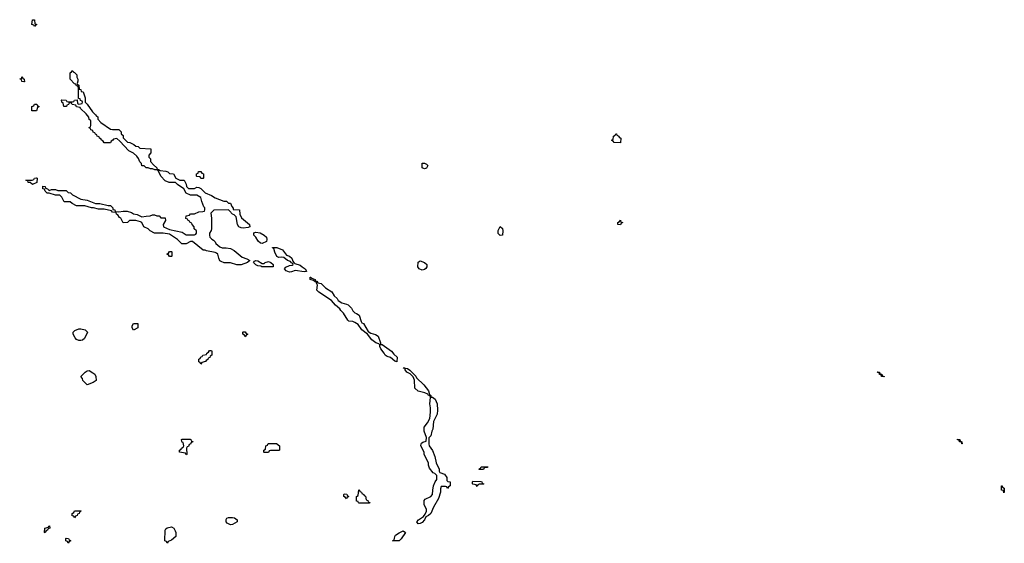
# Model space of a CAD drawing. Header units: inches. Extents: x 2602844 to 2692189, y 936934 to 1026383.
# Tile 5 of 58: x 2613949 to 2623294, y 972926 to 977894. Entities that reach past the tile are written whole.
import ezdxf

# ---------------------------------------------------------------- set-up
doc = ezdxf.new("R2010")
doc.units = ezdxf.units.IN
doc.header["$MEASUREMENT"] = 0
doc.layers.add('C6917', color=7, linetype='Continuous')
doc.layers.add('C6927', color=7, linetype='Continuous')

msp = doc.modelspace()

# ---------------------------------------------------------------- linework, layer by layer
at = {"layer": 'C6917', "color": 6}
for points in [[(2614090, 977828.7), (2614082, 977842), (2614066, 977850), (2614070, 977894), (2614090, 977892), (2614094, 977854), (2614111.3, 977850), (2614098, 977842)], [(2614830, 976850.7), (2614891, 976851), (2614910.9, 976830.9), (2614912, 976812), (2614930, 976794), (2614932, 976772), (2614971.6, 976731.6), (2614994, 976730), (2615034, 976710), (2615050, 976694), (2615074, 976690), (2615090, 976674), (2615194, 976670), (2615194, 976630), (2615174, 976610), (2615174, 976590), (2615190, 976574), (2615192, 976550), (2615218, 976518), (2615251.3, 976490), (2615252.7, 976472.7), (2615267.3, 976472.7), (2615282, 976462), (2615336.9, 976456.9), (2615354, 976450), (2615370, 976434), (2615410, 976432), (2615431.6, 976391.6), (2615443.6, 976383.6), (2615470, 976372), (2615511.1, 976371.1), (2615530, 976334), (2615531.3, 976311.3), (2615550, 976292), (2615608.7, 976291.3), (2615630, 976304.7), (2615650, 976302), (2615670, 976292), (2615711.1, 976251.1), (2615770, 976224.7), (2615804, 976204), (2615887.3, 976172.7), (2615911.6, 976171.6), (2615930, 976154), (2615950, 976152), (2615962, 976122), (2615974, 976106), (2615974, 976094), (2616034, 976090), (2616038, 976050), (2616054, 976014), (2616130.8, 975950), (2616134, 975930), (2616118, 975922), (2616070, 975915.3), (2616050, 975918), (2616028.9, 975928.9), (2616018, 975950), (2616004, 976024), (2615984, 976044), (2615968.7, 976050), (2615942, 976082), (2615930, 976088.7), (2615792.7, 976087.3), (2615762, 976058), (2615771, 976010), (2615770.8, 975910), (2615766.4, 975893.6), (2615752, 975870), (2615752, 975850), (2615754, 975830), (2615771.6, 975811.6), (2615790, 975802), (2615805.4, 975785.4), (2615811.3, 975770), (2615850, 975738), (2615870, 975731), (2615910, 975731), (2615950, 975722), (2615983.5, 975703.5), (2616062, 975642), (2616106, 975626), (2616132, 975610), (2616112, 975590), (2616050, 975569.2), (2616009.1, 975569.1), (2615950, 975588), (2615890, 975588), (2615860.4, 975600.4), (2615850, 975606), (2615838, 975630), (2615829.1, 975669.1), (2615818.6, 975678.6), (2615805.6, 975685.6), (2615721.2, 975701.2), (2615708.4, 975708.4), (2615690, 975708.7), (2615590, 975789), (2615570, 975789), (2615530, 975768.7), (2615488, 975768), (2615448.4, 975808.4), (2615370, 975858), (2615310, 975868), (2615230, 975868), (2615188, 975890), (2615168.9, 975908.9), (2615128, 975930), (2615108.4, 975968.4), (2615096.4, 975976.4), (2615050, 975988), (2614992.7, 975987.3), (2614971.6, 975968.4), (2614930, 975968), (2614908, 976010), (2614897.2, 976017.2), (2614882, 976042), (2614868, 976050), (2614866, 976066), (2614830, 976069), (2614822, 976082), (2614750, 976095.3), (2614696.4, 976096.4), (2614650, 976108.7), (2614630, 976108.7), (2614568.9, 976128.9), (2614490, 976128), (2614446, 976150), (2614427.3, 976167.3), (2614370, 976166), (2614349, 976209), (2614330, 976228), (2614290, 976229.2), (2614230, 976248.7), (2614208.9, 976248.9), (2614190, 976266), (2614186, 976286), (2614170, 976288), (2614170, 976314), (2614190, 976312), (2614194, 976294), (2614214, 976290), (2614230, 976274), (2614250, 976282), (2614290, 976282), (2614310, 976272), (2614390, 976274), (2614410, 976254), (2614430, 976252), (2614451.1, 976231.1), (2614530, 976191.3), (2614590, 976181), (2614670, 976151), (2614710.7, 976150.7), (2614790, 976131.3), (2614810.8, 976130.8), (2614832, 976110), (2614834, 976094), (2614852, 976090), (2614854, 976074), (2614890, 976071.3), (2614930, 976078), (2614970, 976078), (2615010, 976064.7), (2615030, 976052), (2615065.4, 976045.4), (2615110, 976022), (2615150, 976031.3), (2615188.4, 976031.6), (2615210, 976042), (2615230, 976042), (2615250, 976032), (2615271.6, 976031.6), (2615290, 976014), (2615330, 976014), (2615332, 975990), (2615312, 975950), (2615314, 975930), (2615370, 975902), (2615490, 975878), (2615530, 975851.3), (2615607.3, 975852.7), (2615622, 975858), (2615626, 975870), (2615626, 975890), (2615606, 975910), (2615606, 975930), (2615586, 975950), (2615582, 975962), (2615566, 975970), (2615562, 975982), (2615547.3, 975987.3), (2615542, 976002), (2615527.3, 976007.3), (2615530, 976034), (2615562, 976038), (2615570, 976052), (2615607.3, 976052.7), (2615648.9, 976071.1), (2615687.3, 976072.7), (2615702, 976078), (2615706, 976090), (2615706, 976110), (2615698, 976118), (2615678, 976170), (2615668.4, 976208.4), (2615630, 976228.7), (2615570, 976228.7), (2615530, 976248), (2615508, 976290), (2615448, 976330), (2615428.7, 976348.7), (2615368.9, 976348.9), (2615330, 976366), (2615288, 976410), (2615262, 976462), (2615248, 976468), (2615232, 976468), (2615210, 976478), (2615190, 976478), (2615167.3, 976487.3), (2615148.4, 976488.4), (2615130, 976506), (2615110, 976508), (2615106, 976530), (2615090, 976546), (2615078, 976578), (2615060.4, 976600.4), (2615030, 976628), (2614986, 976650), (2614900.4, 976740.4), (2614870, 976766), (2614838, 976762), (2614834, 976750), (2614818, 976742), (2614810, 976726), (2614750, 976726), (2614742, 976742), (2614726, 976750), (2614722, 976762), (2614706, 976770), (2614702, 976782), (2614686, 976790), (2614682, 976802), (2614667.3, 976807.3), (2614662, 976822), (2614647.3, 976827.3), (2614642, 976842), (2614626, 976850), (2614622, 976862), (2614607.3, 976867.3), (2614607.3, 976872.7), (2614622, 976878), (2614626, 976890), (2614626, 976930), (2614622, 976942), (2614610, 976946), (2614606, 976970), (2614580.4, 977000.4), (2614526, 977050), (2614522, 977062), (2614490, 977068), (2614482, 977082), (2614448.4, 977088.4), (2614442, 977102), (2614430, 977106), (2614418, 977102), (2614412, 977088), (2614398, 977082), (2614394, 977070), (2614368.9, 977068.9), (2614362, 977102), (2614348, 977110), (2614346, 977130), (2614350, 977134), (2614390, 977132), (2614398, 977118), (2614410, 977114), (2614450, 977114), (2614462, 977118), (2614470, 977132), (2614494, 977134), (2614498, 977098), (2614510, 977094), (2614542, 977098), (2614546, 977110), (2614542, 977122), (2614527.3, 977127.3), (2614522, 977142), (2614506, 977146), (2614508.9, 977228.9), (2614508, 977248), (2614502, 977262), (2614490, 977266), (2614482, 977282), (2614470, 977286), (2614428, 977330), (2614428.7, 977390), (2614442, 977398), (2614446, 977410), (2614454, 977410), (2614458, 977398), (2614470, 977394), (2614491.6, 977371.6), (2614492, 977350), (2614502, 977330), (2614502, 977310), (2614494, 977290), (2614498, 977278), (2614510, 977274), (2614514, 977234), (2614530, 977232), (2614532.7, 977212.7), (2614551, 977210), (2614570, 977154), (2614572, 977112), (2614590, 977094), (2614639.6, 977019.6), (2614670, 976992), (2614678, 976978), (2614690, 976971.3), (2614691, 976951), (2614718, 976918), (2614810, 976854.8)], [(2613990, 977306), (2613970, 977308), (2613966, 977326), (2613949.3, 977329.3), (2613954, 977334), (2613966, 977334), (2613970, 977351.3), (2613978, 977338), (2613992, 977330), (2613994, 977306)], [(2614110, 977028), (2614066, 977030), (2614066, 977070), (2614082, 977078), (2614088.4, 977091.6), (2614111.6, 977091.6), (2614118, 977078), (2614134, 977070), (2614118, 977062)], [(2619650, 976726), (2619590, 976728), (2619582, 976742), (2619568.4, 976748.4), (2619570, 976754), (2619582, 976758), (2619586, 976790), (2619602, 976798), (2619608.4, 976811.6), (2619614, 976810), (2619618, 976798), (2619634, 976790), (2619638, 976778), (2619654, 976770)], [(2617790, 976478), (2617770, 976488.7), (2617770, 976532), (2617790, 976532), (2617810, 976522), (2617822, 976510), (2617810, 976486)], [(2615670, 976388), (2615662, 976402), (2615630, 976406), (2615626, 976410), (2615628.4, 976431.6), (2615642, 976438), (2615647.3, 976452.7), (2615670, 976454), (2615678, 976438), (2615694, 976430), (2615694, 976390), (2615690, 976388)], [(2614070, 976329), (2614048, 976348), (2614030, 976348.7), (2614027.3, 976367.3), (2614012.7, 976367.3), (2614007.3, 976372.7), (2614067.3, 976372.7), (2614082, 976378), (2614090, 976392), (2614110, 976394), (2614114, 976390), (2614111.3, 976348.7)], [(2619650, 975948.7), (2619626, 975950), (2619626, 975970), (2619642, 975978), (2619650, 975991.3), (2619654, 975974), (2619672, 975970), (2619658, 975962)], [(2616250, 975769.2), (2616234.6, 975774.6), (2616213.6, 975793.6), (2616189.3, 975829.3), (2616170, 975848.7), (2616170, 975872), (2616190, 975878), (2616230.6, 975870.6), (2616270, 975850.8), (2616290.8, 975830), (2616296, 975810), (2616292, 975790)], [(2618510, 975846), (2618490, 975866), (2618490, 975894), (2618510, 975931), (2618530, 975914), (2618536, 975890), (2618530, 975848.7)], [(2615370, 975646), (2615362, 975662), (2615346, 975670), (2615362, 975678), (2615370, 975694), (2615390, 975694), (2615394, 975690), (2615394, 975650), (2615390, 975646)], [(2616650, 975502), (2616564.7, 975515.3), (2616530, 975501.2), (2616510, 975499.3), (2616478, 975510), (2616464, 975530), (2616473.6, 975546.4), (2616510, 975561), (2616536.4, 975563.6), (2616546, 975570), (2616542, 975582), (2616530, 975586), (2616519, 975599), (2616489.5, 975609.5), (2616456.4, 975636.4), (2616430, 975642), (2616410, 975638), (2616390, 975648), (2616369.3, 975689.3), (2616362, 975722), (2616350, 975728), (2616350, 975734), (2616388.9, 975731.1), (2616442, 975710), (2616481, 975661), (2616510.6, 975650.6), (2616530.7, 975630.7), (2616542, 975602), (2616551.1, 975591.1), (2616562, 975582), (2616610, 975564), (2616631.3, 975550), (2616658, 975530), (2616671, 975509), (2616670, 975506)], [(2616250, 975582), (2616270, 975582), (2616278, 975590), (2616310, 975598.8), (2616332, 975590), (2616354, 975570), (2616354, 975550), (2616350, 975549), (2616246, 975550), (2616236.4, 975556.4), (2616210, 975559), (2616190, 975569.2), (2616168, 975590), (2616176.4, 975603.6), (2616189.4, 975610.6), (2616210, 975606)], [(2617770, 975519), (2617742, 975530), (2617729.4, 975550), (2617730, 975592), (2617750, 975604.7), (2617790.7, 975590.7), (2617812, 975570), (2617812, 975550), (2617805.4, 975534.6), (2617790, 975524)], [(2617530, 974649), (2617510, 974655.3), (2617470, 974689), (2617438, 974698), (2617418, 974710), (2617408.7, 974730), (2617375.3, 974770), (2617368, 974792), (2617368, 974808), (2617358, 974818), (2617329.3, 974829.3), (2617290, 974855.3), (2617249.2, 974909.2), (2617195.3, 974950), (2617161.2, 975001.2), (2617130, 975021.2), (2617110, 975029), (2617073.6, 975033.6), (2617062, 975042), (2617022, 975110), (2616996, 975136), (2616989.1, 975149.1), (2616945.6, 975185.6), (2616908, 975230), (2616788, 975310), (2616770, 975328), (2616774.6, 975374.6), (2616766, 975394), (2616766, 975406), (2616754, 975406), (2616738, 975418), (2616706, 975430), (2616706, 975450), (2616710, 975452), (2616722, 975442), (2616752, 975430), (2616754, 975414), (2616770, 975412), (2616778, 975398), (2616811.3, 975390), (2616850.5, 975350.5), (2616910.4, 975310.4), (2616935.3, 975275.3), (2616962, 975250), (2616972, 975230), (2617007.1, 975207.1), (2617050, 975196), (2617067.1, 975187.1), (2617096.8, 975156.8), (2617110, 975132), (2617130, 975112), (2617146.8, 975106.8), (2617170, 975091.3), (2617190.8, 975030), (2617198, 975018), (2617210.8, 975010), (2617256.9, 974936.9), (2617281, 974921), (2617326.4, 974906.4), (2617350.5, 974890.5), (2617372.7, 974827.3), (2617372.7, 974812.7), (2617390, 974811.3), (2617478, 974750), (2617499.8, 974719.8), (2617530.7, 974690.7)], [(2614510, 974849), (2614490, 974859), (2614474.8, 974874.8), (2614455.3, 974910), (2614458, 974930), (2614474, 974946), (2614510, 974962), (2614530, 974962), (2614571.6, 974951.6), (2614592, 974930), (2614564.7, 974870), (2614546.8, 974853.2), (2614530, 974849)], [(2615030, 974949), (2615018, 974970), (2615018, 974990), (2615029.1, 975010.9), (2615070, 975012), (2615071, 974970)], [(2616090, 974886), (2616082, 974902), (2616066, 974910), (2616066, 974930), (2616070, 974934), (2616090, 974934), (2616098, 974918), (2616112, 974912), (2616110, 974906), (2616098, 974902)], [(2615670, 974626), (2615662, 974642), (2615648.4, 974648.4), (2615650, 974674), (2615662, 974678), (2615670, 974694), (2615682, 974698), (2615686, 974710), (2615722, 974718), (2615726, 974730), (2615742, 974738), (2615750, 974754), (2615770, 974754), (2615774, 974750), (2615774, 974710), (2615758, 974702), (2615754, 974690), (2615738, 974682), (2615734, 974670), (2615718, 974662), (2615714, 974650), (2615678, 974642)], [(2614590, 974428.7), (2614548, 974470), (2614546, 974490), (2614528, 974510), (2614569.1, 974550.9), (2614590, 974562), (2614610, 974564.7), (2614644.9, 974544.9), (2614661, 974530), (2614671.3, 974508.7), (2614674, 974470), (2614646.8, 974453.2)], [(2617852, 974312), (2617868, 974312), (2617892.8, 974292.8), (2617911.3, 974250), (2617916, 974190), (2617910.8, 974150), (2617878, 974082), (2617870.6, 974010), (2617860.7, 973990), (2617850, 973946), (2617832.7, 973927.3), (2617831, 973870), (2617836, 973850), (2617867.5, 973807.5), (2617890.5, 973750.5), (2617902.8, 973690), (2617931, 973630), (2617931, 973610), (2617936.9, 973596.9), (2617982, 973582), (2618002, 973550), (2618002, 973522), (2618012.7, 973512.7), (2618034, 973510), (2618034, 973470), (2618018, 973462), (2618010, 973446), (2618002, 973462), (2617990, 973466), (2617950, 973466), (2617943.6, 973443.6), (2617942, 973410), (2617924.7, 973350), (2617877.3, 973270), (2617850.6, 973209.4), (2617830.6, 973189.4), (2617803.6, 973176.4), (2617790.5, 973149.5), (2617770, 973124), (2617750, 973113.2), (2617730, 973109.4), (2617719, 973130), (2617734, 973150), (2617780.4, 973179.6), (2617799, 973201), (2617809, 973230), (2617809, 973250), (2617788, 973290), (2617788.4, 973331.6), (2617796.4, 973343.6), (2617850, 973371.3), (2617868.7, 973390), (2617869.2, 973430), (2617877.2, 973470), (2617894, 973510), (2617909, 973530), (2617908, 973570), (2617888.9, 973588.9), (2617874, 973594), (2617838, 973638), (2617828.9, 973668.9), (2617828.7, 973690), (2617788.4, 973768.4), (2617788, 973790), (2617755.3, 973850), (2617758, 973870), (2617763.1, 973876.9), (2617774, 973886), (2617806, 973894), (2617808.7, 973930), (2617788.7, 973990), (2617788.9, 974028.9), (2617819, 974070), (2617841.2, 974110), (2617849.1, 974170.9), (2617849.2, 974210), (2617840.9, 974250), (2617848.4, 974308.4), (2617846, 974326), (2617830, 974328), (2617822, 974342), (2617794.6, 974354.6), (2617730, 974368.7), (2617698, 974398), (2617695.3, 974475.3), (2617684.7, 974504.7), (2617655.3, 974535.3), (2617622, 974550), (2617607.3, 974572.7), (2617607.3, 974587.3), (2617592.7, 974587.3), (2617590, 974592), (2617630, 974584.7), (2617652, 974570), (2617710, 974512), (2617715.3, 974495.3), (2617786, 974430), (2617830, 974371.3), (2617838, 974338), (2617852, 974328)], [(2615530, 973766), (2615522, 973782), (2615466, 973790), (2615466, 973810), (2615482, 973818), (2615486, 973830), (2615502, 973838), (2615506, 973850), (2615502, 973882), (2615490, 973886), (2615487.3, 973892.7), (2615486, 973910), (2615490, 973914), (2615567.3, 973912.7), (2615574, 973910), (2615578, 973898), (2615591.1, 973891.1), (2615590, 973886), (2615578, 973882), (2615570, 973866), (2615558, 973862), (2615550, 973846), (2615538, 973842), (2615532.7, 973827.3), (2615534, 973770)], [(2616270, 973786), (2616266, 973790), (2616266, 973810), (2616282, 973818), (2616286, 973850), (2616302, 973858), (2616308.4, 973871.6), (2616387.3, 973872.7), (2616414, 973850), (2616414, 973810), (2616410, 973806), (2616330, 973806), (2616318, 973802), (2616310, 973788)], [(2618310, 973626), (2618306, 973630), (2618322, 973638), (2618328.4, 973651.6), (2618392.7, 973652.7), (2618390, 973646), (2618358, 973642), (2618350, 973626)], [(2618290, 973466), (2618282, 973482), (2618250, 973486), (2618246, 973490), (2618246, 973510), (2618250, 973514), (2618327.3, 973512.7), (2618334, 973510), (2618338, 973498), (2618354, 973490), (2618350, 973486), (2618310, 973486), (2618298, 973482)], [(2617050, 973348), (2617042, 973362), (2617026, 973370), (2617026, 973390), (2617030, 973394), (2617052.7, 973392.7), (2617058, 973378), (2617074, 973370), (2617058, 973362)], [(2617270, 973306), (2617172.7, 973307.3), (2617166, 973310), (2617162, 973322), (2617147.3, 973327.3), (2617146, 973370), (2617162, 973378), (2617167.3, 973432.7), (2617174, 973430), (2617178, 973418), (2617192.7, 973412.7), (2617198, 973398), (2617214, 973390), (2617218, 973378), (2617230, 973374), (2617238, 973338), (2617252.7, 973332.7), (2617258, 973318), (2617272.7, 973312.7)], [(2614470, 973168), (2614462, 973182), (2614447.3, 973187.3), (2614446, 973210), (2614462, 973218), (2614470, 973234), (2614530, 973234), (2614534, 973230), (2614518, 973222), (2614514, 973210), (2614498, 973202), (2614494, 973190), (2614478, 973182)], [(2615950, 973102.7), (2615917.2, 973117.2), (2615908.7, 973130), (2615908.9, 973151.1), (2615915.3, 973164.7), (2615930, 973171.3), (2615970, 973170.8), (2615986.4, 973166.4), (2616012, 973150), (2616012, 973130), (2615970, 973105.2)], [(2614190, 973026), (2614186, 973030), (2614188, 973070), (2614222, 973078), (2614226, 973090), (2614232.7, 973092.7), (2614234, 973070), (2614218, 973062), (2614214, 973050), (2614198, 973042)], [(2615350, 972926), (2615342, 972942), (2615326, 972950), (2615328.7, 973050), (2615337.2, 973062.8), (2615350, 973071.3), (2615390, 973082), (2615411.1, 973071.1), (2615425.4, 973045.4), (2615432, 973030), (2615432, 972990), (2615390, 972955.3), (2615358, 972942)], [(2614410, 972926), (2614402, 972942), (2614386, 972950), (2614386, 972970), (2614390, 972974), (2614412.7, 972972.7), (2614418, 972958), (2614434, 972950), (2614418, 972942)], [(2617550, 972948), (2617486, 972950), (2617502, 972958), (2617508, 972972), (2617508.9, 972991.1), (2617516.4, 973003.6), (2617550, 973026), (2617590, 973044.7), (2617610.8, 973030), (2617570, 972968)]]:
    msp.add_lwpolyline(points, close=True, dxfattribs=at)
at = {"layer": 'C6927', "color": 6}
for points in [[(2622150, 974506), (2622128, 974510), (2622126, 974526), (2622110, 974528), (2622106, 974546), (2622094, 974546), (2622087.3, 974552.7), (2622110, 974551.3), (2622112.7, 974532.7), (2622132, 974530), (2622134, 974514), (2622154, 974510), (2622154, 974506)], [(2622890, 973869), (2622888, 973888), (2622868, 973890), (2622866, 973906), (2622850, 973908), (2622850, 973914), (2622870.9, 973910.9), (2622874, 973894), (2622892, 973890), (2622894, 973870)], [(2623290, 973406), (2623286, 973426), (2623268.7, 973430), (2623268, 973472), (2623274, 973470), (2623278, 973458), (2623294, 973450), (2623294, 973410)]]:
    msp.add_lwpolyline(points, close=True, dxfattribs=at)

doc.saveas('drawing.dxf')
